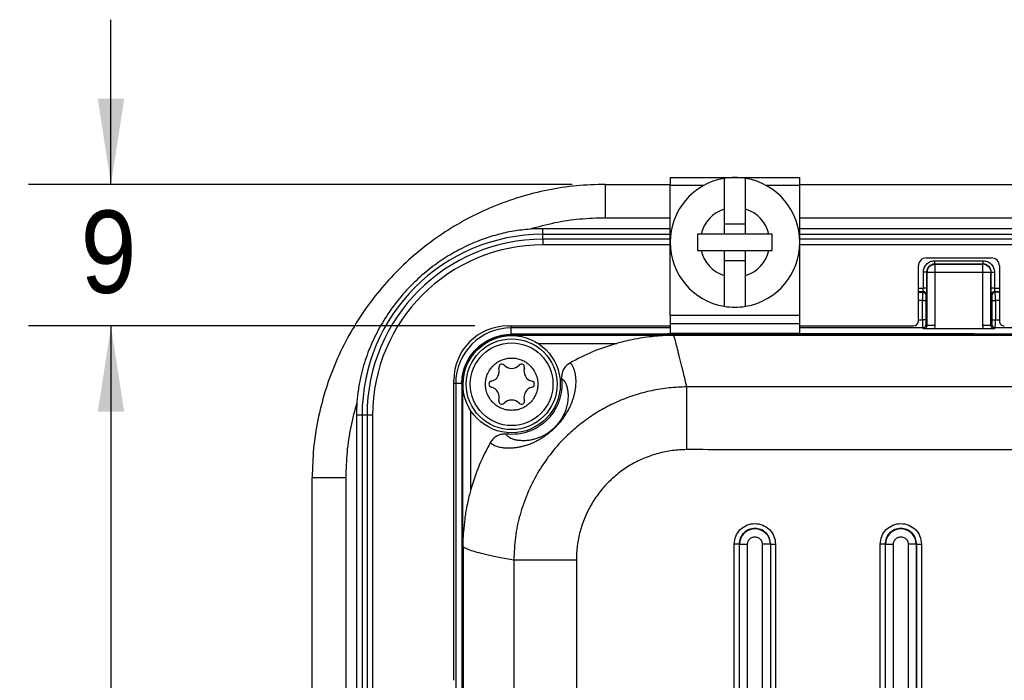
# Model space of a CAD drawing. Extents: x 3 to 428, y 3 to 275.
# Tile 35 of 42: x 273 to 311, y 179 to 204. Entities that reach past the tile are written whole.
import ezdxf

# ---------------------------------------------------------------- set-up
doc = ezdxf.new("R2010")
doc.units = 0
doc.linetypes.add('SLD-SOLID', pattern=[0])
doc.layers.get('0').update_dxf_attribs({"linetype": 'CONTINUOUS'})
doc.layers.add('DIMENSION', color=7, linetype='SLD-SOLID')
doc.styles.add('SLDTEXTSTYLE1', font='Gothic.ttf', dxfattribs={"width": 0.913})
doc.dimstyles.new('SLDDIMSTYLE3', dxfattribs={"dimtxt": 3.175, "dimasz": 3.302, "dimexe": 0, "dimexo": 0.0625, "dimgap": 0.79375, "dimtad": 0, "dimtih": 1, "dimtoh": 1, "dimdec": 0, "dimlfac": 1.6, "dimrnd": 1e-09, "dimzin": 12, "dimdsep": 46, "dimtxsty": 'SLDTEXTSTYLE1', "dimsah": 1, "dimcen": 0.09, "dimadec": 0, "dimazin": 0, "dimtfac": 1, "dimtdec": 3, "dimtmove": 0, "dimatfit": 3, "dimfxl": 1, "dimtolj": 1, "dimtzin": 12, "dimarcsym": 0})
doc.dimstyles.new('SLDDIMSTYLE4', dxfattribs={"dimtxt": 3.175, "dimasz": 3.302, "dimexe": 0, "dimexo": 0.0625, "dimgap": 0.79375, "dimtad": 0, "dimtih": 1, "dimtoh": 1, "dimdec": 0, "dimlfac": 1.6, "dimrnd": 1e-09, "dimzin": 12, "dimdsep": 46, "dimtxsty": 'SLDTEXTSTYLE1', "dimsah": 1, "dimcen": 0.09, "dimadec": 0, "dimazin": 0, "dimtfac": 1, "dimtdec": 3, "dimtofl": 0, "dimtmove": 0, "dimatfit": 3, "dimfxl": 1, "dimtolj": 1, "dimtzin": 12, "dimarcsym": 0})

# ---------------------------------------------------------------- blocks, each defined once
blk = doc.blocks.new('_D_7')
at = {"layer": 'DIMENSION'}
for p, q in [((276.264, 197.764), (276.264, 204.114)), ((294.042, 197.764), (273.089, 197.764)), ((290.292, 192.308), (273.089, 192.308)), ((276.264, 192.308), (276.264, 185.958))]:
    blk.add_line(p, q, dxfattribs=at)
for points in [[(276.264, 197.764), (276.772, 201.066), (275.756, 201.066)], [(276.264, 192.308), (275.756, 189.006), (276.772, 189.006)]]:
    blk.add_solid(points, dxfattribs=at)
at = {"layer": 'DIMENSION', "insert": (275.091, 196.759), "char_height": 3.175, "attachment_point": 1, "style": 'SLDTEXTSTYLE1'}
blk.add_mtext('9', dxfattribs=at)
blk = doc.blocks.new('_D_8')
at = {"layer": 'DIMENSION'}
for p, q in [((290.292, 192.308), (273.089, 192.308)), ((276.264, 192.308), (276.264, 157.857)), ((276.264, 113.608), (276.264, 152.817)), ((290.292, 113.608), (273.089, 113.608))]:
    blk.add_line(p, q, dxfattribs=at)
for points in [[(276.264, 192.308), (275.756, 189.006), (276.772, 189.006)], [(276.264, 113.608), (276.772, 116.91), (275.756, 116.91)]]:
    blk.add_solid(points, dxfattribs=at)
at = {"layer": 'DIMENSION', "insert": (272.745, 156.872), "char_height": 3.175, "attachment_point": 1, "style": 'SLDTEXTSTYLE1'}
blk.add_mtext('126', dxfattribs=at)

msp = doc.modelspace()

# ---------------------------------------------------------------- linework, layer by layer
at = {"color": 7, "linetype": 'SLD-SOLID'}
for p, q in [((295.312, 197.764), (295.312, 196.47)), ((295.312, 197.764), (297.812, 197.764)), ((297.812, 198.033), (297.812, 197.72)), ((297.812, 198.033), (302.812, 198.033)), ((297.812, 192.72), (297.812, 197.72)), ((302.812, 197.72), (302.812, 198.033)), ((302.812, 197.764), (392.937, 197.764)), ((302.812, 192.72), (302.812, 197.72)), ((299.899, 196.812), (299.899, 195.845)), ((300.724, 195.845), (300.724, 196.812)), ((299.899, 196.245), (300.724, 196.245)), ((292.912, 195.841), (292.912, 196.058)), ((297.812, 196.058), (292.912, 196.058)), ((292.912, 195.65), (292.912, 195.841)), ((299.005, 195.845), (298.874, 195.845)), ((299.899, 195.845), (299.005, 195.845)), ((300.724, 195.845), (299.899, 195.845)), ((301.619, 195.845), (300.724, 195.845)), ((301.749, 195.845), (301.619, 195.845)), ((392.937, 196.058), (302.812, 196.058)), ((292.912, 195.65), (292.912, 195.433)), ((297.812, 195.433), (292.912, 195.433)), ((392.937, 195.433), (302.812, 195.433)), ((298.874, 195.22), (299.005, 195.22)), ((299.005, 195.22), (299.899, 195.22)), ((299.899, 195.22), (299.899, 194.254)), ((299.899, 195.22), (300.724, 195.22)), ((300.724, 195.22), (301.619, 195.22)), ((300.724, 194.254), (300.724, 195.22)), ((301.619, 195.22), (301.749, 195.22)), ((300.724, 194.82), (299.899, 194.82)), ((307.693, 194.933), (310.193, 194.933)), ((308.01, 194.821), (309.877, 194.821)), ((308.01, 194.696), (308.021, 194.685)), ((309.877, 194.696), (308.01, 194.696)), ((308.021, 194.685), (309.865, 194.685)), ((309.877, 194.696), (309.865, 194.685)), ((307.381, 192.496), (307.381, 194.621)), ((307.573, 193.762), (307.573, 194.384)), ((307.697, 194.384), (307.709, 194.372)), ((307.697, 194.384), (307.697, 193.762)), ((307.709, 194.372), (307.709, 192.329)), ((308.021, 194.372), (308.021, 192.329)), ((309.865, 194.372), (308.021, 194.372)), ((309.865, 192.329), (309.865, 194.372)), ((310.178, 194.372), (310.189, 194.384)), ((310.178, 192.329), (310.178, 194.372)), ((310.189, 193.762), (310.189, 194.384)), ((310.314, 194.384), (310.314, 193.762)), ((310.506, 194.621), (310.506, 192.496)), ((307.564, 193.637), (307.544, 193.606)), ((307.697, 193.762), (307.573, 193.762)), ((310.314, 193.762), (310.189, 193.762)), ((310.343, 193.606), (310.322, 193.637)), ((307.538, 193.294), (307.663, 193.294)), ((307.538, 192.546), (307.538, 193.294)), ((307.663, 193.294), (307.663, 192.546)), ((307.689, 193.512), (307.669, 193.482)), ((310.218, 193.482), (310.197, 193.512)), ((310.224, 192.546), (310.224, 193.294)), ((310.224, 193.294), (310.349, 193.294)), ((310.349, 193.294), (310.349, 192.546)), ((297.812, 192.72), (297.812, 192.408)), ((297.812, 192.72), (302.812, 192.72)), ((297.812, 192.408), (302.812, 192.408)), ((297.812, 192.408), (297.812, 192.033)), ((302.812, 192.408), (302.812, 192.72)), ((302.812, 192.033), (302.812, 192.408)), ((307.663, 192.546), (307.538, 192.546)), ((291.562, 192.308), (297.812, 192.308)), ((291.687, 191.97), (291.687, 192.234)), ((297.812, 192.033), (302.812, 192.033)), ((297.812, 191.988), (297.812, 192.033)), ((302.812, 192.308), (307.193, 192.308)), ((302.812, 191.988), (302.812, 192.033)), ((307.584, 192.204), (307.544, 192.234)), ((307.669, 192.359), (307.709, 192.329)), ((308.021, 192.329), (308.001, 192.196)), ((309.886, 192.196), (308.001, 192.196)), ((309.886, 192.196), (309.865, 192.329)), ((310.178, 192.329), (310.218, 192.359)), ((310.342, 192.234), (310.303, 192.204)), ((385.406, 192.234), (310.342, 192.234)), ((291.706, 191.988), (291.706, 191.947)), ((303.408, 191.988), (291.706, 191.988)), ((298.08, 191.947), (291.706, 191.947)), ((297.273, 191.988), (297.285, 191.997)), ((397.793, 191.939), (297.956, 191.939)), ((302.812, 192.013), (309.402, 192.013)), ((304.127, 191.973), (303.934, 191.981)), ((309.387, 191.965), (304.653, 191.965)), ((310.021, 191.988), (310.012, 191.981)), ((385.728, 191.988), (310.021, 191.988)), ((310.026, 191.997), (310.038, 191.988)), ((289.474, 178.652), (289.474, 190.22)), ((289.548, 190.095), (289.548, 178.301)), ((289.782, 190.064), (289.782, 133.167)), ((289.823, 190.064), (289.782, 190.064)), ((289.823, 183.822), (289.823, 190.064)), ((285.941, 188.871), (285.724, 188.871)), ((285.724, 188.871), (285.724, 125.695)), ((286.132, 188.871), (285.941, 188.871)), ((286.349, 188.871), (286.132, 188.871)), ((286.349, 188.871), (286.349, 125.695)), ((284.018, 186.47), (285.312, 186.47)), ((284.018, 125.695), (284.018, 186.47)), ((289.823, 183.822), (289.831, 183.814)), ((289.831, 183.814), (289.831, 122.102)), ((300.471, 183.895), (300.485, 183.895)), ((301.676, 183.895), (301.365, 183.895)), ((301.691, 183.895), (301.676, 183.895)), ((305.909, 122.02), (305.909, 183.895)), ((306.096, 183.895), (306.11, 183.895)), ((306.096, 183.895), (306.096, 122.02)), ((306.11, 122.02), (306.11, 183.895)), ((306.422, 122.02), (306.422, 183.895)), ((307.301, 183.895), (306.99, 183.895)), ((306.99, 183.895), (306.99, 122.02)), ((307.301, 183.895), (307.301, 122.02)), ((307.316, 183.895), (307.301, 183.895)), ((307.316, 122.02), (307.316, 183.895)), ((307.503, 183.895), (307.503, 122.02)), ((294.199, 183.285), (294.248, 121.462))]:
    msp.add_line(p, q, dxfattribs=at)
at = {"color": 8, "linetype": 'SLD-SOLID'}
for p, q in [((299.102, 197.72), (297.812, 197.72)), ((302.812, 197.72), (301.522, 197.72)), ((297.812, 196.47), (295.312, 196.47)), ((392.937, 196.47), (302.812, 196.47)), ((297.812, 195.841), (292.912, 195.841)), ((392.937, 195.841), (302.812, 195.841)), ((297.812, 195.65), (292.912, 195.65)), ((392.937, 195.65), (302.812, 195.65)), ((307.381, 193.762), (307.573, 193.762)), ((307.381, 193.637), (307.564, 193.637)), ((307.381, 193.606), (307.544, 193.606)), ((310.314, 193.762), (310.506, 193.762)), ((310.322, 193.637), (310.506, 193.637)), ((310.506, 193.606), (310.343, 193.606)), ((307.538, 193.294), (307.381, 193.294)), ((310.506, 193.294), (310.349, 193.294)), ((307.381, 192.546), (307.538, 192.546)), ((310.349, 192.546), (310.506, 192.546)), ((291.687, 192.308), (291.687, 192.234)), ((297.812, 192.234), (291.687, 192.234)), ((307.544, 192.234), (302.812, 192.234)), ((291.706, 191.947), (291.706, 191.939)), ((297.285, 191.997), (297.285, 191.988)), ((309.402, 192.013), (309.402, 191.965)), ((310.026, 191.988), (310.026, 191.997)), ((292.73, 191.635), (295.754, 191.635)), ((289.548, 190.095), (289.474, 190.095)), ((289.785, 190.095), (289.548, 190.095)), ((289.831, 190.064), (289.823, 190.064)), ((290.135, 186.016), (290.135, 189.04)), ((285.941, 188.871), (285.941, 125.695)), ((286.132, 188.871), (286.132, 125.695)), ((285.312, 186.47), (285.312, 125.695)), ((300.284, 135.245), (300.284, 183.895)), ((300.471, 183.895), (300.471, 135.295)), ((300.485, 135.298), (300.485, 183.895)), ((300.797, 135.349), (300.797, 183.895)), ((301.365, 183.895), (301.365, 135.349)), ((301.676, 183.895), (301.676, 135.298)), ((301.691, 135.295), (301.691, 183.895)), ((301.878, 183.895), (301.878, 135.245))]:
    msp.add_line(p, q, dxfattribs=at)
at = {"color": 7, "linetype": 'SLD-SOLID'}
for radius in [1.875, 1.75, 1.593]:
    msp.add_circle((291.706, 190.064), radius, dxfattribs=at)
for centre, radius, start, end in [((300.312, 195.533), 2.5, 99.4972, 260.5028), ((300.312, 195.533), 2.5, 80.5028, 99.4972), ((300.312, 195.533), 2.5, 279.4972, 80.5028), ((300.312, 195.533), 1.344, 107.8771, 166.5523), ((300.312, 195.533), 1.344, 13.4477, 72.1229), ((292.912, 188.871), 6.971, 90, 180), ((292.912, 188.871), 7.187, 90, 93.9659), ((292.912, 188.871), 6.779, 90, 180), ((292.912, 188.871), 6.563, 90, 180), ((300.312, 195.533), 1.344, 193.4477, 252.1229), ((300.312, 195.533), 1.344, 287.8771, 346.5523), ((307.693, 194.621), 0.313, 90, 180), ((309.865, 194.372), 0.313, 44.9949, 89.9223), ((310.193, 194.621), 0.313, 0, 90), ((308.022, 194.372), 0.313, 134.9942, 179.9213), ((310.343, 193.481), 0.125, 90.1028, 179.8534), ((300.312, 195.533), 2.5, 260.5028, 279.4972), ((291.562, 190.22), 2.088, 90, 180), ((291.687, 190.095), 2.139, 90, 180), ((310.343, 192.359), 0.125, 180.0543, 269.9307), ((291.706, 190.064), 1.883, 90, 180), ((290.831, 190.569), 0.401, 283.0643, 16.9357), ((291.327, 190.72), 0.117, 43.0643, 196.9357), ((291.706, 191.074), 0.401, 223.0643, 316.9357), ((292.085, 190.72), 0.117, 343.0643, 136.9357), ((292.581, 190.569), 0.401, 163.0643, 256.9357), ((290.948, 190.064), 0.117, 103.0643, 256.9357), ((292.463, 190.064), 0.117, 283.0643, 76.9357), ((290.831, 189.559), 0.401, 343.0643, 76.9357), ((292.581, 189.559), 0.401, 103.0643, 196.9357), ((292.912, 188.871), 7.188, 176.0341, 180), ((291.327, 189.408), 0.117, 163.0643, 316.9357), ((291.706, 189.054), 0.401, 43.0643, 136.9357), ((292.085, 189.408), 0.117, 223.0643, 16.9357), ((301.081, 183.895), 0.595, 0, 180), ((306.706, 183.895), 0.595, 0, 180)]:
    msp.add_arc(centre, radius, start, end, dxfattribs=at)
for centre, major_axis, start_param, end_param in [((307.193, 192.496), (0, -0.188), 0, 1.570796), ((310.693, 192.496), (0, 0.188), 1.570796, 3.141593)]:
    msp.add_ellipse(centre, major_axis=major_axis, ratio=0.999657, start_param=start_param, end_param=end_param, dxfattribs=at)
for points, knots in [([(295.312, 197.764), (294.941, 197.753), (294.199, 197.732), (293.098, 197.561), (292.017, 197.292), (290.969, 196.915), (289.969, 196.44), (289.025, 195.873), (288.146, 195.222), (287.334, 194.489), (286.592, 193.675), (285.928, 192.786), (285.351, 191.831), (284.871, 190.823), (284.493, 189.772), (284.222, 188.69), (284.05, 187.585), (284.029, 186.842), (284.018, 186.47)], [0, 0, 0, 0, 0.062723, 0.125447, 0.188167, 0.250879, 0.313594, 0.375198, 0.436803, 0.498401, 0.559999, 0.62286, 0.685721, 0.748573, 0.811422, 0.874279, 0.93714, 1, 1, 1, 1]), ([(299.899, 197.999), (299.899, 197.852), (299.899, 197.556), (299.899, 197.152), (299.899, 196.897), (299.899, 196.812)], [0, 0, 0, 0, 0.39646, 0.797879, 1, 1, 1, 1]), ([(300.724, 196.812), (300.724, 196.973), (300.724, 197.263), (300.724, 197.658), (300.724, 197.885), (300.724, 197.999)], [0, 0, 0, 0, 0.384735, 0.691231, 1, 1, 1, 1]), ([(295.312, 196.47), (294.985, 196.461), (294.332, 196.441), (293.36, 196.297), (292.729, 196.126), (292.415, 196.041)], [0, 0, 0, 0, 0.333425, 0.667274, 1, 1, 1, 1]), ([(292.415, 196.041), (292.2, 196.02), (291.771, 195.977), (291.14, 195.833), (290.491, 195.624), (289.833, 195.338), (289.177, 194.969), (288.54, 194.522), (287.934, 193.992), (287.372, 193.381), (286.874, 192.707), (286.454, 191.975), (286.116, 191.193), (285.907, 190.486), (285.789, 189.875), (285.757, 189.537), (285.741, 189.368)], [0, 0, 0, 0, 0.06301, 0.126184, 0.189228, 0.262465, 0.3359, 0.409153, 0.49001, 0.571112, 0.651966, 0.734793, 0.81789, 0.900673, 0.950339, 1, 1, 1, 1]), ([(298.874, 195.845), (298.874, 195.741), (298.874, 195.533), (298.874, 195.325), (298.874, 195.22)], [0, 0, 0, 0, 0.499996, 1, 1, 1, 1]), ([(301.749, 195.22), (301.749, 195.325), (301.749, 195.533), (301.749, 195.741), (301.749, 195.845)], [0, 0, 0, 0, 0.500004, 1, 1, 1, 1]), ([(307.573, 194.384), (307.578, 194.435), (307.586, 194.516), (307.635, 194.615), (307.69, 194.687), (307.761, 194.747), (307.866, 194.805), (307.954, 194.815), (308.01, 194.821)], [0, 0, 0, 0, 0.222659, 0.351098, 0.480906, 0.617486, 0.756213, 1, 1, 1, 1]), ([(308.01, 194.696), (307.988, 194.695), (307.944, 194.692), (307.863, 194.665), (307.779, 194.606), (307.711, 194.503), (307.702, 194.424), (307.697, 194.384)], [0, 0, 0, 0, 0.135507, 0.267444, 0.519382, 0.753429, 1, 1, 1, 1]), ([(307.8, 194.593), (307.816, 194.607), (307.846, 194.634), (307.901, 194.662), (307.96, 194.681), (308.001, 194.684), (308.021, 194.685)], [0, 0, 0, 0, 0.249987, 0.49999, 0.750005, 1, 1, 1, 1]), ([(308.01, 194.696), (308.01, 194.699), (308.01, 194.703), (308.01, 194.732), (308.01, 194.773), (308.01, 194.805), (308.01, 194.821)], [0, 0, 0, 0, 0.250006, 0.499999, 0.750015, 1, 1, 1, 1]), ([(308.021, 194.685), (308.021, 194.679), (308.021, 194.667), (308.021, 194.594), (308.021, 194.493), (308.021, 194.412), (308.021, 194.372)], [0, 0, 0, 0, 0.25, 0.499998, 0.749995, 1, 1, 1, 1]), ([(309.865, 194.372), (309.865, 194.412), (309.865, 194.493), (309.865, 194.594), (309.865, 194.667), (309.865, 194.679), (309.865, 194.685)], [0, 0, 0, 0, 0.250005, 0.500002, 0.75, 1, 1, 1, 1]), ([(309.877, 194.696), (309.877, 194.699), (309.877, 194.703), (309.877, 194.732), (309.877, 194.773), (309.877, 194.805), (309.877, 194.821)], [0, 0, 0, 0, 0.250006, 0.499999, 0.750015, 1, 1, 1, 1]), ([(309.877, 194.821), (309.928, 194.816), (310.008, 194.808), (310.108, 194.759), (310.18, 194.704), (310.24, 194.633), (310.298, 194.528), (310.308, 194.44), (310.314, 194.384)], [0, 0, 0, 0, 0.222656, 0.351095, 0.480905, 0.617488, 0.756213, 1, 1, 1, 1]), ([(310.189, 194.384), (310.184, 194.425), (310.175, 194.507), (310.103, 194.61), (309.999, 194.682), (309.918, 194.692), (309.877, 194.696)], [0, 0, 0, 0, 0.250121, 0.500055, 0.749964, 1, 1, 1, 1]), ([(307.697, 194.384), (307.695, 194.384), (307.69, 194.384), (307.661, 194.384), (307.621, 194.384), (307.589, 194.384), (307.573, 194.384)], [0, 0, 0, 0, 0.249998, 0.500002, 0.749995, 1, 1, 1, 1]), ([(308.021, 194.372), (307.981, 194.372), (307.901, 194.372), (307.799, 194.372), (307.727, 194.372), (307.715, 194.372), (307.709, 194.372)], [0, 0, 0, 0, 0.249996, 0.500002, 0.75, 1, 1, 1, 1]), ([(310.178, 194.372), (310.172, 194.372), (310.16, 194.372), (310.087, 194.372), (309.985, 194.372), (309.905, 194.372), (309.865, 194.372)], [0, 0, 0, 0, 0.25, 0.499998, 0.749999, 1, 1, 1, 1]), ([(310.086, 194.593), (310.1, 194.578), (310.127, 194.547), (310.155, 194.493), (310.174, 194.434), (310.176, 194.393), (310.178, 194.372)], [0, 0, 0, 0, 0.249997, 0.500005, 0.750008, 1, 1, 1, 1]), ([(310.189, 194.384), (310.191, 194.384), (310.196, 194.384), (310.225, 194.384), (310.266, 194.384), (310.298, 194.384), (310.314, 194.384)], [0, 0, 0, 0, 0.250002, 0.5, 0.750005, 1, 1, 1, 1]), ([(299.899, 194.254), (299.899, 194.093), (299.899, 193.802), (299.899, 193.407), (299.899, 193.181), (299.899, 193.067)], [0, 0, 0, 0, 0.384735, 0.691231, 1, 1, 1, 1]), ([(300.724, 193.067), (300.724, 193.214), (300.724, 193.509), (300.724, 193.914), (300.724, 194.169), (300.724, 194.254)], [0, 0, 0, 0, 0.396463, 0.797879, 1, 1, 1, 1]), ([(307.544, 193.606), (307.543, 193.604), (307.542, 193.598), (307.541, 193.571), (307.54, 193.534), (307.539, 193.476), (307.538, 193.396), (307.538, 193.326), (307.538, 193.294)], [0, 0, 0, 0, 0.152451, 0.297122, 0.434013, 0.563107, 0.796992, 1, 1, 1, 1]), ([(307.544, 193.606), (307.56, 193.604), (307.593, 193.601), (307.634, 193.572), (307.663, 193.531), (307.667, 193.498), (307.669, 193.482)], [0, 0, 0, 0, 0.250003, 0.499994, 0.750004, 1, 1, 1, 1]), ([(307.564, 193.637), (307.565, 193.638), (307.566, 193.64), (307.568, 193.651), (307.569, 193.666), (307.571, 193.689), (307.572, 193.721), (307.572, 193.749), (307.573, 193.762)], [0, 0, 0, 0, 0.152525, 0.297237, 0.434139, 0.563218, 0.797046, 1, 1, 1, 1]), ([(307.689, 193.512), (307.687, 193.529), (307.683, 193.561), (307.655, 193.602), (307.613, 193.631), (307.581, 193.635), (307.564, 193.637)], [0, 0, 0, 0, 0.250016, 0.500004, 0.750005, 1, 1, 1, 1]), ([(307.697, 193.762), (307.697, 193.735), (307.697, 193.698), (307.697, 193.667), (307.697, 193.66)], [0, 0, 0, 0, 0.7463, 1, 1, 1, 1]), ([(310.19, 193.647), (310.19, 193.665), (310.189, 193.702), (310.189, 193.742), (310.189, 193.762)], [0, 0, 0, 0, 0.491834, 1, 1, 1, 1]), ([(310.322, 193.637), (310.306, 193.635), (310.273, 193.631), (310.232, 193.602), (310.203, 193.561), (310.199, 193.529), (310.197, 193.512)], [0, 0, 0, 0, 0.249994, 0.500003, 0.749983, 1, 1, 1, 1]), ([(310.314, 193.762), (310.314, 193.749), (310.314, 193.721), (310.316, 193.689), (310.317, 193.666), (310.319, 193.651), (310.32, 193.64), (310.322, 193.638), (310.322, 193.637)], [0, 0, 0, 0, 0.202545, 0.436228, 0.565359, 0.702354, 0.847233, 1, 1, 1, 1]), ([(310.349, 193.294), (310.349, 193.326), (310.349, 193.396), (310.348, 193.476), (310.346, 193.534), (310.345, 193.571), (310.344, 193.598), (310.343, 193.604), (310.343, 193.606)], [0, 0, 0, 0, 0.202987, 0.436859, 0.565959, 0.702851, 0.847533, 1, 1, 1, 1]), ([(307.669, 193.482), (307.668, 193.479), (307.667, 193.473), (307.665, 193.446), (307.664, 193.414), (307.663, 193.38), (307.663, 193.34), (307.663, 193.31), (307.663, 193.294)], [0, 0, 0, 0, 0.206671, 0.412707, 0.546134, 0.682377, 0.838619, 1, 1, 1, 1]), ([(310.224, 193.294), (310.224, 193.314), (310.224, 193.354), (310.223, 193.4), (310.222, 193.434), (310.221, 193.458), (310.219, 193.476), (310.218, 193.48), (310.218, 193.482)], [0, 0, 0, 0, 0.207754, 0.41493, 0.548529, 0.68497, 0.839926, 1, 1, 1, 1]), ([(307.538, 192.546), (307.538, 192.514), (307.538, 192.444), (307.539, 192.363), (307.54, 192.305), (307.541, 192.268), (307.542, 192.241), (307.543, 192.236), (307.544, 192.234)], [0, 0, 0, 0, 0.200758, 0.43387, 0.563159, 0.700614, 0.84623, 1, 1, 1, 1]), ([(307.663, 192.546), (307.663, 192.527), (307.663, 192.487), (307.664, 192.44), (307.665, 192.405), (307.666, 192.381), (307.667, 192.364), (307.668, 192.361), (307.669, 192.359)], [0, 0, 0, 0, 0.205617, 0.410699, 0.544017, 0.680176, 0.837453, 1, 1, 1, 1]), ([(310.218, 192.359), (310.218, 192.361), (310.22, 192.366), (310.221, 192.392), (310.222, 192.424), (310.223, 192.458), (310.224, 192.5), (310.224, 192.531), (310.224, 192.546)], [0, 0, 0, 0, 0.204405, 0.408231, 0.541574, 0.677744, 0.836213, 1, 1, 1, 1]), ([(310.224, 192.546), (310.226, 192.546), (310.231, 192.546), (310.26, 192.546), (310.301, 192.546), (310.333, 192.546), (310.349, 192.546)], [0, 0, 0, 0, 0.25, 0.500003, 0.749995, 1, 1, 1, 1]), ([(310.342, 192.234), (310.343, 192.236), (310.344, 192.241), (310.345, 192.268), (310.346, 192.305), (310.348, 192.363), (310.349, 192.444), (310.349, 192.514), (310.349, 192.546)], [0, 0, 0, 0, 0.1537, 0.299263, 0.436689, 0.565966, 0.799129, 1, 1, 1, 1]), ([(307.544, 192.234), (307.56, 192.236), (307.593, 192.24), (307.634, 192.269), (307.663, 192.31), (307.667, 192.343), (307.669, 192.359)], [0, 0, 0, 0, 0.249997, 0.500001, 0.749993, 1, 1, 1, 1]), ([(307.709, 192.329), (307.707, 192.313), (307.704, 192.281), (307.676, 192.24), (307.641, 192.216), (307.609, 192.206), (307.592, 192.205), (307.584, 192.204)], [0, 0, 0, 0, 0.242038, 0.48868, 0.740662, 0.869525, 1, 1, 1, 1]), ([(308.001, 192.196), (307.96, 192.196), (307.878, 192.197), (307.764, 192.198), (307.664, 192.201), (307.611, 192.203), (307.584, 192.204)], [0, 0, 0, 0, 0.221968, 0.456586, 0.715936, 1, 1, 1, 1]), ([(308.021, 192.329), (307.981, 192.329), (307.901, 192.329), (307.799, 192.329), (307.727, 192.329), (307.715, 192.329), (307.709, 192.329)], [0, 0, 0, 0, 0.249996, 0.500002, 0.75, 1, 1, 1, 1]), ([(310.178, 192.329), (310.172, 192.329), (310.16, 192.329), (310.087, 192.329), (309.985, 192.329), (309.905, 192.329), (309.865, 192.329)], [0, 0, 0, 0, 0.25, 0.499998, 0.749999, 1, 1, 1, 1]), ([(310.303, 192.204), (310.283, 192.203), (310.246, 192.202), (310.185, 192.2), (310.109, 192.198), (310.009, 192.197), (309.926, 192.196), (309.886, 192.196)], [0, 0, 0, 0, 0.205764, 0.372846, 0.543355, 0.77776, 1, 1, 1, 1]), ([(310.303, 192.204), (310.294, 192.205), (310.277, 192.206), (310.245, 192.216), (310.211, 192.24), (310.183, 192.281), (310.179, 192.313), (310.178, 192.329)], [0, 0, 0, 0, 0.130629, 0.25961, 0.511665, 0.75824, 1, 1, 1, 1]), ([(289.782, 190.064), (289.789, 190.19), (289.803, 190.442), (289.918, 190.805), (290.095, 191.14), (290.336, 191.433), (290.63, 191.674), (290.965, 191.852), (291.328, 191.967), (291.58, 191.981), (291.706, 191.988)], [0, 0, 0, 0, 0.125, 0.25, 0.375, 0.499999, 0.625, 0.75, 0.875, 1, 1, 1, 1]), ([(289.812, 190.095), (289.819, 190.218), (289.833, 190.464), (289.944, 190.818), (290.118, 191.144), (290.353, 191.43), (290.639, 191.665), (290.965, 191.838), (291.319, 191.949), (291.564, 191.963), (291.687, 191.97)], [0, 0, 0, 0, 0.125, 0.25, 0.375, 0.499999, 0.625, 0.750001, 0.875001, 1, 1, 1, 1]), ([(298.08, 191.947), (297.971, 191.947), (297.753, 191.947), (297.427, 191.93), (297.09, 191.899), (296.73, 191.851), (296.375, 191.786), (296.045, 191.713), (295.845, 191.659), (295.754, 191.635)], [0, 0, 0, 0, 0.137771, 0.274743, 0.423376, 0.571504, 0.738697, 0.881513, 1, 1, 1, 1]), ([(297.285, 191.997), (297.289, 191.998), (297.296, 192.001), (297.35, 192.005), (297.468, 192.009), (297.624, 192.011), (297.746, 192.013), (297.8, 192.013), (297.812, 192.013)], [0, 0, 0, 0, 0.156171, 0.301665, 0.557033, 0.812386, 0.957661, 1, 1, 1, 1]), ([(298.08, 191.947), (298.076, 191.946), (298.07, 191.943), (298.027, 191.941), (297.98, 191.94), (297.956, 191.939)], [0, 0, 0, 0, 0.494605, 0.740669, 1, 1, 1, 1]), ([(298.457, 189.96), (298.413, 190.147), (298.323, 190.52), (298.212, 190.972), (298.117, 191.347), (298.043, 191.633), (297.986, 191.84), (297.966, 191.906), (297.956, 191.939)], [0, 0, 0, 0, 0.165836, 0.332085, 0.498689, 0.665586, 0.832712, 1, 1, 1, 1]), ([(303.408, 191.988), (303.457, 191.988), (303.556, 191.988), (303.7, 191.986), (303.834, 191.984), (303.9, 191.982), (303.934, 191.981)], [0, 0, 0, 0, 0.232728, 0.476972, 0.732728, 1, 1, 1, 1]), ([(304.653, 191.965), (304.599, 191.965), (304.494, 191.966), (304.348, 191.967), (304.221, 191.969), (304.159, 191.972), (304.127, 191.973)], [0, 0, 0, 0, 0.258482, 0.499968, 0.741474, 1, 1, 1, 1]), ([(310.012, 191.981), (310.008, 191.98), (310.001, 191.978), (309.947, 191.974), (309.829, 191.97), (309.673, 191.967), (309.519, 191.965), (309.432, 191.965), (309.387, 191.965)], [0, 0, 0, 0, 0.140185, 0.270787, 0.500017, 0.72923, 0.859631, 1, 1, 1, 1]), ([(309.402, 192.013), (309.447, 192.013), (309.533, 192.013), (309.688, 192.011), (309.843, 192.009), (309.961, 192.005), (310.015, 192.001), (310.023, 191.998), (310.026, 191.997)], [0, 0, 0, 0, 0.140175, 0.270764, 0.499976, 0.729206, 0.85962, 1, 1, 1, 1]), ([(295.754, 191.635), (295.442, 191.537), (294.815, 191.34), (294.235, 191.033), (293.945, 190.879)], [0, 0, 0, 0, 0.499317, 1, 1, 1, 1]), ([(291.706, 189.055), (291.642, 189.059), (291.515, 189.065), (291.327, 189.122), (291.148, 189.214), (290.988, 189.346), (290.878, 189.479), (290.809, 189.598), (290.754, 189.718), (290.708, 189.874), (290.691, 190.064), (290.708, 190.254), (290.764, 190.443), (290.856, 190.622), (290.987, 190.782), (291.121, 190.892), (291.24, 190.961), (291.36, 191.016), (291.515, 191.063), (291.642, 191.07), (291.706, 191.073)], [0, 0, 0, 0, 0.060018, 0.119981, 0.184916, 0.249956, 0.31489, 0.347267, 0.380015, 0.439955, 0.499999, 0.559939, 0.619983, 0.684917, 0.749958, 0.814892, 0.84727, 0.880017, 0.939929, 1, 1, 1, 1]), ([(291.706, 191.073), (291.769, 191.07), (291.896, 191.063), (292.084, 191.006), (292.264, 190.914), (292.424, 190.782), (292.533, 190.649), (292.603, 190.53), (292.657, 190.41), (292.703, 190.254), (292.721, 190.064), (292.703, 189.874), (292.648, 189.686), (292.555, 189.506), (292.424, 189.346), (292.291, 189.237), (292.172, 189.167), (292.052, 189.113), (291.896, 189.065), (291.769, 189.059), (291.706, 189.055)], [0, 0, 0, 0, 0.060018, 0.119981, 0.184915, 0.249956, 0.31489, 0.347267, 0.380015, 0.439955, 0.499999, 0.559939, 0.619983, 0.684918, 0.749957, 0.814892, 0.84727, 0.880017, 0.939929, 1, 1, 1, 1]), ([(293.945, 190.879), (293.955, 190.873), (293.975, 190.863), (294.006, 190.833), (294.036, 190.792), (294.064, 190.742), (294.09, 190.684), (294.111, 190.626), (294.127, 190.57), (294.14, 190.517), (294.151, 190.461), (294.16, 190.403), (294.167, 190.342), (294.173, 190.267), (294.176, 190.176), (294.173, 190.065), (294.164, 189.951), (294.147, 189.834), (294.124, 189.714), (294.094, 189.593), (294.057, 189.47), (294.012, 189.347), (293.96, 189.224), (293.894, 189.088), (293.81, 188.938), (293.701, 188.771), (293.592, 188.628), (293.497, 188.518), (293.406, 188.419), (293.309, 188.323), (293.213, 188.239), (293.122, 188.163), (293.011, 188.08), (292.911, 188.012), (292.829, 187.961), (292.765, 187.924), (292.7, 187.888), (292.611, 187.842), (292.499, 187.791), (292.369, 187.739), (292.239, 187.695), (292.11, 187.66), (291.974, 187.63), (291.835, 187.609), (291.693, 187.597), (291.577, 187.595), (291.482, 187.599), (291.407, 187.605), (291.33, 187.615), (291.238, 187.632), (291.138, 187.658), (291.043, 187.694), (290.966, 187.735), (290.911, 187.78), (290.898, 187.81), (290.891, 187.825)], [0, 0, 0, 0, 0.031772, 0.062612, 0.092523, 0.121505, 0.149562, 0.174466, 0.192418, 0.209808, 0.226638, 0.242909, 0.258622, 0.27378, 0.297478, 0.319817, 0.340808, 0.360465, 0.378802, 0.395838, 0.411596, 0.426044, 0.439206, 0.451126, 0.465666, 0.477888, 0.488131, 0.492653, 0.496943, 0.504618, 0.508625, 0.5129, 0.520542, 0.529242, 0.534061, 0.539217, 0.544727, 0.550604, 0.563345, 0.57745, 0.592968, 0.609935, 0.628382, 0.651533, 0.676872, 0.704424, 0.721703, 0.739761, 0.7586, 0.7827, 0.819918, 0.860246, 0.903696, 0.950277, 1, 1, 1, 1]), ([(293.945, 190.879), (293.894, 190.844), (293.794, 190.775), (293.69, 190.623), (293.628, 190.451), (293.631, 190.33), (293.632, 190.27)], [0, 0, 0, 0, 0.251259, 0.502335, 0.750966, 1, 1, 1, 1]), ([(293.632, 190.27), (293.651, 190.26), (293.689, 190.242), (293.748, 190.169), (293.805, 190.058), (293.848, 189.921), (293.874, 189.767), (293.883, 189.61), (293.874, 189.459), (293.855, 189.33), (293.835, 189.237), (293.81, 189.143), (293.775, 189.039), (293.728, 188.924), (293.673, 188.816), (293.625, 188.734), (293.592, 188.683), (293.557, 188.633), (293.512, 188.571), (293.46, 188.507), (293.401, 188.442), (293.357, 188.397), (293.312, 188.354), (293.247, 188.296), (293.162, 188.228), (293.062, 188.16), (292.981, 188.111), (292.915, 188.076), (292.863, 188.05), (292.81, 188.026), (292.757, 188.004), (292.696, 187.981), (292.626, 187.958), (292.551, 187.937), (292.475, 187.919), (292.401, 187.905), (292.319, 187.894), (292.231, 187.887), (292.14, 187.884), (292.057, 187.888), (291.982, 187.895), (291.913, 187.905), (291.823, 187.923), (291.722, 187.954), (291.626, 187.999), (291.558, 188.046), (291.514, 188.093), (291.505, 188.123), (291.5, 188.138)], [0, 0, 0, 0, 0.063304, 0.126579, 0.19, 0.253033, 0.29575, 0.338298, 0.378974, 0.396664, 0.412947, 0.427834, 0.44134, 0.458067, 0.471876, 0.476777, 0.481205, 0.485186, 0.488751, 0.494813, 0.497478, 0.500026, 0.502569, 0.505233, 0.511303, 0.518848, 0.528174, 0.533364, 0.539005, 0.545106, 0.551674, 0.558715, 0.569432, 0.581018, 0.593482, 0.606831, 0.62107, 0.640823, 0.661774, 0.683932, 0.704312, 0.725332, 0.746995, 0.79661, 0.847487, 0.89887, 0.949574, 1, 1, 1, 1]), ([(293.632, 190.27), (293.638, 190.125), (293.65, 189.837), (293.547, 189.413), (293.359, 189.022), (293.087, 188.683), (292.748, 188.411), (292.357, 188.223), (291.933, 188.12), (291.644, 188.132), (291.5, 188.138)], [0, 0, 0, 0, 0.125, 0.25, 0.375, 0.5, 0.625, 0.749999, 0.875, 1, 1, 1, 1]), ([(298.457, 189.96), (298.228, 189.952), (297.774, 189.936), (297.103, 189.825), (296.457, 189.654), (295.839, 189.423), (295.256, 189.137), (294.71, 188.802), (294.207, 188.421), (293.686, 187.947), (293.169, 187.358), (292.686, 186.64), (292.296, 185.86), (292.011, 185.032), (291.827, 184.167), (291.802, 183.579), (291.789, 183.283)], [0, 0, 0, 0, 0.065684, 0.130452, 0.194303, 0.257237, 0.319253, 0.380372, 0.44062, 0.500009, 0.582117, 0.66466, 0.747692, 0.831262, 0.915365, 1, 1, 1, 1]), ([(298.456, 187.542), (298.456, 187.672), (298.456, 187.939), (298.457, 188.335), (298.457, 188.72), (298.457, 189.077), (298.457, 189.39), (298.457, 189.646), (298.457, 189.843), (298.457, 189.922), (298.457, 189.96)], [0, 0, 0, 0, 0.119066, 0.243076, 0.370618, 0.5, 0.629383, 0.756924, 0.880935, 1, 1, 1, 1]), ([(397.288, 189.989), (380.816, 189.979), (347.872, 189.958), (314.929, 189.96), (298.457, 189.96)], [0, 0, 0, 0, 0.500008, 1, 1, 1, 1]), ([(285.741, 189.368), (285.656, 189.053), (285.486, 188.423), (285.341, 187.451), (285.322, 186.797), (285.312, 186.47)], [0, 0, 0, 0, 0.332675, 0.666524, 1, 1, 1, 1]), ([(291.5, 188.138), (291.44, 188.139), (291.32, 188.142), (291.147, 188.08), (290.995, 187.976), (290.926, 187.876), (290.891, 187.825)], [0, 0, 0, 0, 0.248281, 0.497609, 0.747802, 1, 1, 1, 1]), ([(290.891, 187.825), (290.737, 187.535), (290.43, 186.955), (290.233, 186.328), (290.135, 186.016)], [0, 0, 0, 0, 0.500659, 1, 1, 1, 1]), ([(298.456, 187.542), (298.271, 187.535), (297.901, 187.522), (297.355, 187.409), (296.827, 187.231), (296.325, 186.985), (295.859, 186.674), (295.438, 186.305), (295.069, 185.885), (294.758, 185.419), (294.511, 184.917), (294.333, 184.388), (294.22, 183.841), (294.206, 183.47), (294.199, 183.285)], [0, 0, 0, 0, 0.083111, 0.16572, 0.249258, 0.332772, 0.416286, 0.499759, 0.583211, 0.666771, 0.750395, 0.833792, 0.916811, 1, 1, 1, 1]), ([(397.289, 187.583), (389.337, 187.577), (379.425, 187.57), (368.651, 187.562), (365.717, 187.559), (364.629, 187.559), (364.29, 187.558), (363.951, 187.558), (363.625, 187.558), (363.376, 187.557), (362.942, 187.557), (362.291, 187.557), (361.337, 187.556), (360.188, 187.555), (358.827, 187.554), (357.238, 187.553), (355.537, 187.552), (353.725, 187.551), (352.271, 187.55), (351.208, 187.549), (350.57, 187.549), (349.92, 187.548), (349.26, 187.548), (348.548, 187.547), (347.729, 187.547), (345.365, 187.546), (341.78, 187.544), (337.063, 187.542), (332.687, 187.54), (328.404, 187.539), (324.213, 187.538), (320.116, 187.537), (316.186, 187.537), (312.418, 187.537), (308.811, 187.538), (305.286, 187.539), (301.843, 187.54), (299.576, 187.541), (298.456, 187.542)], [0, 0, 0, 0, 0.241386, 0.300864, 0.327034, 0.330461, 0.333888, 0.337315, 0.340742, 0.343797, 0.344869, 0.353917, 0.363569, 0.373826, 0.388786, 0.404871, 0.422079, 0.440412, 0.459868, 0.466216, 0.472674, 0.479243, 0.485923, 0.492714, 0.500868, 0.510769, 0.564474, 0.609691, 0.653967, 0.697303, 0.739699, 0.781154, 0.821669, 0.859007, 0.89551, 0.931176, 0.966006, 1, 1, 1, 1]), ([(290.135, 186.016), (290.115, 185.942), (290.072, 185.782), (290.011, 185.518), (289.956, 185.25), (289.914, 185), (289.887, 184.767), (289.865, 184.538), (289.839, 184.297), (289.822, 184.068), (289.823, 183.901), (289.823, 183.822)], [0, 0, 0, 0, 0.101009, 0.221676, 0.362414, 0.468291, 0.563224, 0.678565, 0.777519, 0.894053, 1, 1, 1, 1]), ([(300.284, 183.895), (300.296, 184), (300.32, 184.208), (300.504, 184.473), (300.767, 184.65), (301.08, 184.713), (301.393, 184.651), (301.657, 184.474), (301.841, 184.208), (301.865, 184), (301.878, 183.895)], [0, 0, 0, 0, 0.124901, 0.24994, 0.374833, 0.499792, 0.624781, 0.749775, 0.874951, 1, 1, 1, 1]), ([(301.691, 183.895), (301.682, 183.975), (301.663, 184.135), (301.522, 184.338), (301.32, 184.474), (301.081, 184.521), (300.841, 184.474), (300.639, 184.338), (300.498, 184.135), (300.48, 183.975), (300.471, 183.895)], [0, 0, 0, 0, 0.125001, 0.250001, 0.374999, 0.500001, 0.625001, 0.750001, 0.874999, 1, 1, 1, 1]), ([(305.909, 183.895), (305.921, 184), (305.945, 184.208), (306.129, 184.473), (306.392, 184.65), (306.705, 184.713), (307.018, 184.651), (307.282, 184.474), (307.466, 184.208), (307.49, 184), (307.503, 183.895)], [0, 0, 0, 0, 0.124901, 0.249939, 0.374833, 0.499793, 0.62478, 0.749774, 0.874951, 1, 1, 1, 1]), ([(307.316, 183.895), (307.307, 183.975), (307.288, 184.135), (307.147, 184.338), (306.945, 184.474), (306.706, 184.521), (306.466, 184.474), (306.264, 184.338), (306.123, 184.135), (306.105, 183.975), (306.096, 183.895)], [0, 0, 0, 0, 0.125, 0.249999, 0.374999, 0.5, 0.625001, 0.75, 0.874999, 1, 1, 1, 1]), ([(300.797, 183.895), (300.798, 183.915), (300.8, 183.955), (300.82, 184.012), (300.849, 184.063), (300.889, 184.108), (300.937, 184.143), (300.992, 184.167), (301.05, 184.18), (301.109, 184.18), (301.168, 184.168), (301.222, 184.144), (301.271, 184.109), (301.317, 184.058), (301.357, 183.986), (301.362, 183.926), (301.365, 183.895)], [0, 0, 0, 0, 0.066801, 0.133048, 0.199724, 0.266032, 0.332791, 0.399175, 0.465675, 0.531804, 0.598907, 0.665579, 0.731661, 0.797267, 0.898559, 1, 1, 1, 1]), ([(306.422, 183.895), (306.423, 183.915), (306.425, 183.955), (306.445, 184.012), (306.474, 184.063), (306.514, 184.108), (306.562, 184.143), (306.617, 184.167), (306.675, 184.18), (306.734, 184.18), (306.793, 184.168), (306.847, 184.144), (306.896, 184.109), (306.942, 184.058), (306.982, 183.986), (306.987, 183.926), (306.99, 183.895)], [0, 0, 0, 0, 0.066801, 0.133049, 0.199722, 0.266034, 0.332788, 0.399177, 0.465677, 0.531806, 0.598904, 0.66558, 0.731657, 0.797267, 0.89856, 1, 1, 1, 1]), ([(291.789, 183.283), (291.593, 183.32), (291.2, 183.393), (290.733, 183.492), (290.355, 183.585), (290.078, 183.67), (289.892, 183.747), (289.851, 183.792), (289.831, 183.814)], [0, 0, 0, 0, 0.166167, 0.33255, 0.499138, 0.665918, 0.832877, 1, 1, 1, 1]), ([(300.471, 183.895), (300.466, 183.895), (300.457, 183.895), (300.413, 183.895), (300.354, 183.895), (300.307, 183.895), (300.284, 183.895)], [0, 0, 0, 0, 0.250005, 0.500005, 0.750012, 1, 1, 1, 1]), ([(300.485, 183.895), (300.493, 183.895), (300.508, 183.895), (300.581, 183.895), (300.681, 183.895), (300.758, 183.895), (300.797, 183.895)], [0, 0, 0, 0, 0.25, 0.499998, 0.750007, 1, 1, 1, 1]), ([(301.691, 183.895), (301.695, 183.895), (301.704, 183.895), (301.748, 183.895), (301.808, 183.895), (301.854, 183.895), (301.878, 183.895)], [0, 0, 0, 0, 0.250004, 0.500004, 0.749996, 1, 1, 1, 1]), ([(306.096, 183.895), (306.091, 183.895), (306.082, 183.895), (306.038, 183.895), (305.979, 183.895), (305.932, 183.895), (305.909, 183.895)], [0, 0, 0, 0, 0.250004, 0.500004, 0.749996, 1, 1, 1, 1]), ([(306.11, 183.895), (306.118, 183.895), (306.133, 183.895), (306.206, 183.895), (306.306, 183.895), (306.383, 183.895), (306.422, 183.895)], [0, 0, 0, 0, 0.249999, 0.499997, 0.749998, 1, 1, 1, 1]), ([(307.316, 183.895), (307.32, 183.895), (307.329, 183.895), (307.373, 183.895), (307.433, 183.895), (307.479, 183.895), (307.503, 183.895)], [0, 0, 0, 0, 0.249998, 0.5, 0.750012, 1, 1, 1, 1]), ([(294.199, 183.285), (294.07, 183.285), (293.807, 183.285), (293.416, 183.284), (293.034, 183.284), (292.68, 183.284), (292.367, 183.284), (292.11, 183.284), (291.911, 183.284), (291.829, 183.283), (291.789, 183.283)], [0, 0, 0, 0, 0.118801, 0.242538, 0.36984, 0.499068, 0.628423, 0.756101, 0.880431, 1, 1, 1, 1]), ([(291.789, 183.283), (291.794, 173.147), (291.8, 160.078), (291.811, 146.14), (291.814, 141.868), (291.818, 134.329), (291.821, 127.66), (291.824, 121.461)], [0, 0, 0, 0, 0.491863, 0.634202, 0.676361, 0.699181, 1, 1, 1, 1])]:
    msp.add_open_spline(points, degree=3, knots=knots, dxfattribs=at)
at = {"color": 8, "linetype": 'SLD-SOLID'}
for points, knots in [([(307.697, 193.66), (307.696, 193.644), (307.696, 193.612), (307.695, 193.575), (307.693, 193.543), (307.691, 193.52), (307.69, 193.515), (307.689, 193.512)], [0, 0, 0, 0, 0.191559, 0.376481, 0.565361, 0.779103, 1, 1, 1, 1]), ([(310.197, 193.512), (310.196, 193.516), (310.195, 193.523), (310.192, 193.561), (310.191, 193.603), (310.19, 193.632), (310.19, 193.647)], [0, 0, 0, 0, 0.304675, 0.60836, 0.802139, 1, 1, 1, 1])]:
    msp.add_open_spline(points, degree=3, knots=knots, dxfattribs=at)

# ---------------------------------------------------------------- dimensions: what is measured, and where the dimension line sits
at = {"layer": 'DIMENSION'}
for base, p2, dimstyle, picture, middle in [((276.264, 197.764), (295.312, 197.764), 'SLDDIMSTYLE3', '_D_7', (276.264, 195.223)), ((276.264, 113.608), (291.562, 113.608), 'SLDDIMSTYLE4', '_D_8', (276.264, 155.337))]:
    dim = msp.add_linear_dim(base=base, p1=(291.562, 192.308), p2=p2, angle=90, dimstyle=dimstyle, dxfattribs=at)
    dim.commit()
    dim.dimension.update_dxf_attribs({"geometry": picture, "text_midpoint": middle, "dimtype": 160})

doc.saveas('drawing.dxf')
